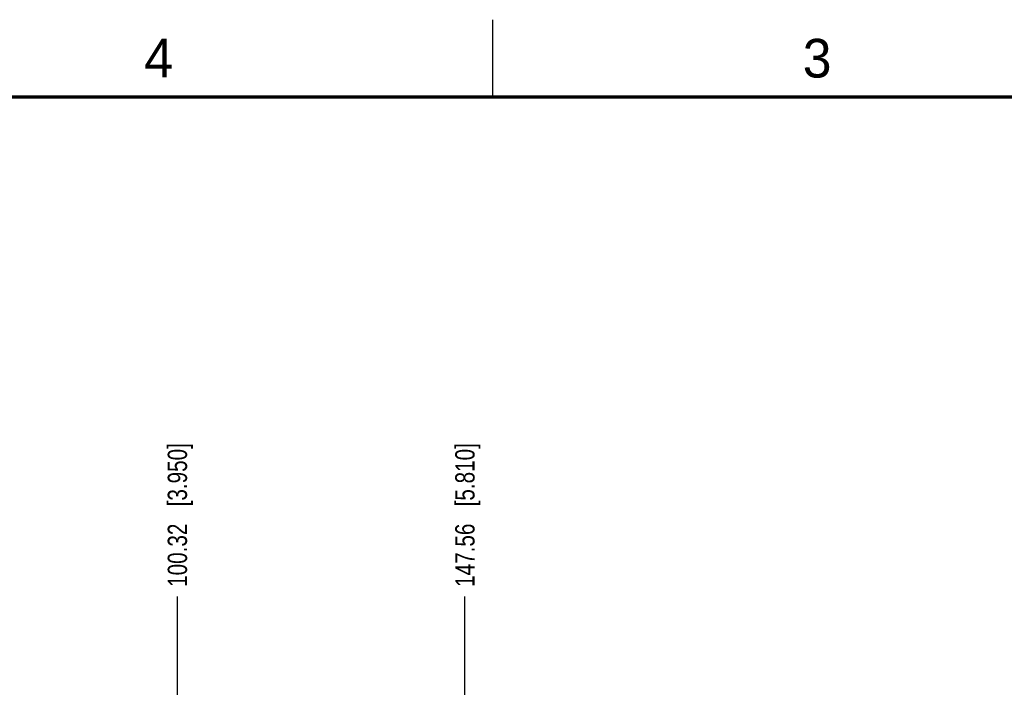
# Model space of a CAD drawing. Header units: inches. Extents: x 0 to 34, y 0 to 22.
# Tile 116 of 117: x 18.2 to 24.6, y 17.7 to 22. Entities that reach past the tile are written whole.
import ezdxf

# ---------------------------------------------------------------- set-up
doc = ezdxf.new("R2010")
doc.units = ezdxf.units.IN
doc.header["$LTSCALE"] = 1.87
doc.header["$MEASUREMENT"] = 0
doc.layers.get('0').update_dxf_attribs({"linetype": 'CONTINUOUS'})
doc.layers.add('DIMENSIONS', color=7, linetype='CONTINUOUS')
doc.styles.get("Standard").update_dxf_attribs({"font": 'txt', "width": 0.8})
doc.styles.add('TEXTSTYLE_2', font='txt')
doc.dimstyles.new('DIMSTYLE_1', dxfattribs={"dimtxt": 0.125, "dimasz": 0.18, "dimexe": 0.125, "dimexo": 0.0625, "dimgap": 0.03125, "dimtad": 0, "dimtih": 1, "dimtoh": 1, "dimdsep": 46, "dimtxsty": 'STANDARD', "dimblk": '_FILLED', "dimblk1": '_FILLED', "dimblk2": '_FILLED', "dimcen": 0.09, "dimazin": 2, "dimtp": 0.001, "dimtm": 0.001, "dimtfac": 1, "dimtofl": 0, "dimtmove": 0, "dimatfit": 3, "dimldrblk": '_FILLED', "dimfxl": 1, "dimtolj": 1, "dimarcsym": 0})

# ---------------------------------------------------------------- blocks, each defined once
blk = doc.blocks.new('*D18')
at = {"layer": 'DIMENSIONS', "color": 2, "linetype": 'CONTINUOUS'}
blk.add_line((19.2116, 15.9214), (19.2116, 18.2702), dxfattribs=at)
at = {"layer": 'DIMENSIONS', "color": 2, "linetype": 'CONTINUOUS', "insert": (19.1491, 18.3327), "char_height": 0.125, "width": 1.425, "attachment_point": 1, "rotation": 90, "line_spacing_factor": 0.9}
blk.add_mtext('100.32{\\ftxt.shx;\\W1.000000;\\H0.125000; }[3.950]', dxfattribs=at)
blk = doc.blocks.new('_FILLED')
at = {"color": 0, "linetype": 'BYBLOCK'}
blk.add_solid([(0, 0), (-1, 0.174), (-1, -0.174)], dxfattribs=at)
blk = doc.blocks.new('*D19')
at = {"layer": 'DIMENSIONS', "color": 2, "linetype": 'CONTINUOUS'}
blk.add_line((21.0716, 15.9214), (21.0716, 18.2702), dxfattribs=at)
at = {"layer": 'DIMENSIONS', "color": 2, "linetype": 'CONTINUOUS', "insert": (21.0091, 18.3327), "char_height": 0.125, "width": 1.425, "attachment_point": 1, "rotation": 90, "line_spacing_factor": 0.9}
blk.add_mtext('147.56{\\ftxt.shx;\\W1.000000;\\H0.125000; }[5.810]', dxfattribs=at)

msp = doc.modelspace()

# ---------------------------------------------------------------- linework, layer by layer
at = {"color": 2, "linetype": 'CONTINUOUS'}
msp.add_line((21.25, 22), (21.25, 21.5), dxfattribs=at)
at = {"color": 7, "linetype": 'CONTINUOUS', "const_width": 0.02}
msp.add_lwpolyline([(33.5, 21.5), (0.5, 21.5)], dxfattribs=at)

# ---------------------------------------------------------------- texts
at = {"color": 2, "linetype": 'CONTINUOUS', "char_height": 0.25, "width": 0.25, "attachment_point": 1, "line_spacing_factor": 0.9, "style": 'TEXTSTYLE_2'}
for s, insert in [('4', (18.9977, 21.8777)), ('3', (23.257, 21.8759))]:
    msp.add_mtext(s, dxfattribs=dict(at, insert=insert))

# ---------------------------------------------------------------- dimensions: what is measured, and where the dimension line sits
at = {"layer": 'DIMENSIONS', "color": 2, "linetype": 'CONTINUOUS'}
for feature_location, picture, middle in [((19.2116, 15.9214), '*D18', (19.2116, 19.0452)), ((21.0716, 15.9214), '*D19', (21.0716, 19.0452))]:
    dim = msp.add_ordinate_dim(feature_location=feature_location, offset=(0, 2.3488), dtype=1, origin=(15.2619, 15.8589), dimstyle='DIMSTYLE_1', dxfattribs=at)
    dim.commit()
    dim.dimension.update_dxf_attribs({"geometry": picture, "text_midpoint": middle})

doc.saveas('drawing.dxf')
